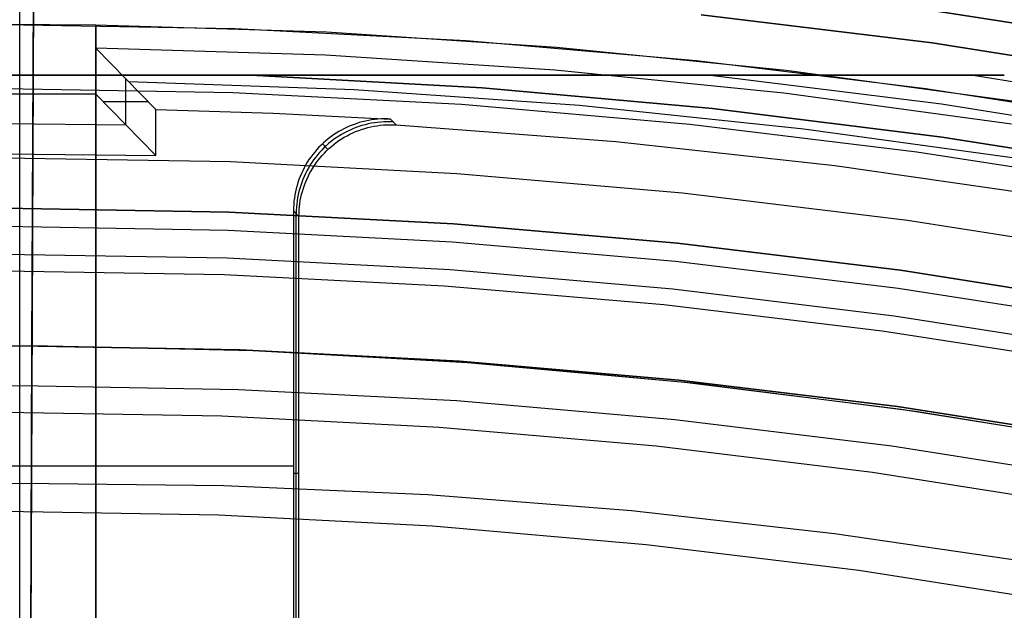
# Model space of a CAD drawing. Header units: millimetres. Extents: x 8929 to 10091, y -2708 to -1691.
# Tile 188 of 196: x 9510.15 to 9520.88, y -1991.5 to -1985.07. Entities that reach past the tile are written whole.
import ezdxf

# ---------------------------------------------------------------- set-up
doc = ezdxf.new("R2010")
doc.units = ezdxf.units.MM
for name, color, linetype in [('1', 7, 'Continuous'), ('COLOR EXT', 7, 'Continuous'), ('luz', 7, 'Continuous')]:
    doc.layers.add(name, color=color, linetype=linetype)

msp = doc.modelspace()

# ---------------------------------------------------------------- linework, layer by layer
at = {"layer": '1', "color": 7, "true_color": 0xffffff}
for p, q in [((9510.281, -1988.621, 55.603), (9510.326, -1978.506, 55.603)), ((9510.147, -2008.621, 69.704), (9510.147, -1980.035, 69.704)), ((9510.147, -1998.07, 206.672), (9510.147, -1980.035, 69.704)), ((9510.147, -2000.313, 208.385), (9510.147, -1982.315, 71.704)), ((9510.147, -2133.926, 71.704), (9510.147, -1982.315, 71.704)), ((9510.262, -1992.971, 76.403), (9510.308, -1982.566, 65.998)), ((9510.305, -1983.121, 34.804), (9510.196, -2008.126, 34.804)), ((9510.147, -1988.621, 46.153), (9507.748, -1988.662, 46.153)), ((9507.748, -1988.662, 53.153), (9510.147, -1988.621, 53.153)), ((9510.147, -1988.621, 49.653), (9507.748, -1988.662, 49.653)), ((9510.147, -1988.622, 46.102), (9510.147, -1988.621, 46.153)), ((9512.546, -1988.662, 46.153), (9510.147, -1988.621, 46.153)), ((9510.147, -1988.621, 53.153), (9510.147, -1988.621, 46.153)), ((9510.147, -1988.621, 53.153), (9512.546, -1988.662, 53.153)), ((9510.147, -2008.621, 53.153), (9510.147, -1988.621, 53.153)), ((9512.546, -1988.662, 49.653), (9510.147, -1988.621, 49.653)), ((9510.147, -1988.624, 46.051), (9510.147, -1988.622, 46.102)), ((9510.147, -1988.629, 46), (9510.147, -1988.624, 46.051)), ((9510.147, -1988.635, 45.949), (9510.147, -1988.629, 46)), ((9510.147, -1988.643, 45.898), (9510.147, -1988.635, 45.949)), ((9510.147, -1988.652, 45.848), (9510.147, -1988.643, 45.898)), ((9510.147, -1988.663, 45.798), (9510.147, -1988.652, 45.848)), ((9510.147, -1988.676, 45.749), (9510.147, -1988.663, 45.798)), ((9510.147, -1988.691, 45.699), (9510.147, -1988.676, 45.749)), ((9510.147, -1988.707, 45.651), (9510.147, -1988.691, 45.699)), ((9510.196, -2008.126, 42.804), (9510.281, -1988.621, 42.804)), ((9510.281, -1988.621, 60.904), (9510.237, -1998.621, 70.904)), ((9510.281, -1988.621, 42.804), (9510.281, -1988.621, 60.904)), ((9512.657, -1988.672, 60.904), (9510.281, -1988.621, 60.904)), ((9512.696, -1988.674, 42.804), (9510.281, -1988.621, 42.804)), ((9512.696, -1988.674, 51.854), (9510.281, -1988.621, 51.854)), ((9514.942, -1988.786, 46.153), (9512.546, -1988.662, 46.153)), ((9512.546, -1988.662, 53.153), (9514.942, -1988.786, 53.153)), ((9514.942, -1988.786, 49.653), (9512.546, -1988.662, 49.653)), ((9515.03, -1988.805, 60.904), (9512.657, -1988.672, 60.904)), ((9515.108, -1988.81, 42.804), (9512.696, -1988.674, 42.804)), ((9515.108, -1988.81, 51.854), (9512.696, -1988.674, 51.854)), ((9510.147, -1988.725, 45.603), (9510.147, -1988.707, 45.651)), ((9510.147, -1988.745, 45.556), (9510.147, -1988.725, 45.603)), ((9510.147, -1988.766, 45.509), (9510.147, -1988.745, 45.556)), ((9510.147, -1988.789, 45.463), (9510.147, -1988.766, 45.509)), ((9510.147, -1988.813, 45.418), (9510.147, -1988.789, 45.463)), ((9517.332, -1988.993, 46.153), (9514.942, -1988.786, 46.153)), ((9514.942, -1988.786, 53.153), (9517.332, -1988.993, 53.153)), ((9517.332, -1988.993, 49.653), (9514.942, -1988.786, 49.653)), ((9510.147, -1988.839, 45.374), (9510.147, -1988.813, 45.418)), ((9510.147, -1988.866, 45.331), (9510.147, -1988.839, 45.374)), ((9510.147, -1988.895, 45.288), (9510.147, -1988.866, 45.331)), ((9510.147, -1988.926, 45.247), (9510.147, -1988.895, 45.288)), ((9517.398, -1989.018, 60.904), (9515.03, -1988.805, 60.904)), ((9517.513, -1989.031, 42.804), (9515.108, -1988.81, 42.804)), ((9517.513, -1989.031, 51.854), (9515.108, -1988.81, 51.854)), ((9510.147, -1988.957, 45.207), (9510.147, -1988.926, 45.247)), ((9510.147, -1988.99, 45.167), (9510.147, -1988.957, 45.207)), ((9510.147, -1989.024, 45.129), (9510.147, -1988.99, 45.167)), ((9519.714, -1989.282, 46.153), (9517.332, -1988.993, 46.153)), ((9517.332, -1988.993, 53.153), (9519.714, -1989.282, 53.153)), ((9519.714, -1989.282, 49.653), (9517.332, -1988.993, 49.653)), ((9507.763, -1989.094, 138.188), (9510.147, -1989.053, 138.188)), ((9510.147, -1989.06, 45.093), (9510.147, -1989.024, 45.129)), ((9510.147, -1989.053, 138.188), (9512.531, -1989.094, 138.188)), ((9510.147, -1989.097, 45.057), (9510.147, -1989.06, 45.093)), ((9510.147, -1989.135, 45.023), (9510.147, -1989.097, 45.057)), ((9512.531, -1989.094, 138.188), (9514.912, -1989.217, 138.188)), ((9519.756, -1989.312, 60.904), (9517.398, -1989.018, 60.904)), ((9519.91, -1989.334, 42.804), (9517.513, -1989.031, 42.804)), ((9519.91, -1989.334, 51.854), (9517.513, -1989.031, 51.854)), ((9510.147, -1989.174, 44.99), (9510.147, -1989.135, 45.023)), ((9510.147, -1989.214, 44.958), (9510.147, -1989.174, 44.99)), ((9510.147, -1989.256, 44.928), (9510.147, -1989.214, 44.958)), ((9514.912, -1989.217, 138.188), (9517.287, -1989.423, 138.188)), ((9510.147, -1989.298, 44.899), (9510.147, -1989.256, 44.928)), ((9510.147, -1989.341, 44.872), (9510.147, -1989.298, 44.899)), ((9522.084, -1989.654, 46.153), (9519.714, -1989.282, 46.153)), ((9519.714, -1989.282, 53.153), (9522.084, -1989.654, 53.153)), ((9522.084, -1989.654, 49.653), (9519.714, -1989.282, 49.653)), ((9522.103, -1989.687, 60.904), (9519.756, -1989.312, 60.904)), ((9522.294, -1989.721, 42.804), (9519.91, -1989.334, 42.804)), ((9522.294, -1989.721, 51.854), (9519.91, -1989.334, 51.854)), ((9510.147, -1989.386, 44.846), (9510.147, -1989.341, 44.872)), ((9510.147, -1989.431, 44.821), (9510.147, -1989.386, 44.846)), ((9510.147, -1989.477, 44.799), (9510.147, -1989.431, 44.821)), ((9517.287, -1989.423, 138.188), (9519.654, -1989.71, 138.188)), ((9510.147, -1989.523, 44.777), (9510.147, -1989.477, 44.799)), ((9510.147, -1989.57, 44.758), (9510.147, -1989.523, 44.777)), ((9510.147, -1989.618, 44.74), (9510.147, -1989.57, 44.758)), ((9510.147, -1989.667, 44.724), (9510.147, -1989.618, 44.74)), ((9510.277, -1989.635, 73.067), (9510.277, -1989.635, 61.917)), ((9510.277, -1989.635, 42.804), (9510.277, -1989.635, 34.804)), ((9510.147, -1989.716, 44.709), (9510.147, -1989.667, 44.724)), ((9510.147, -1989.766, 44.696), (9510.147, -1989.716, 44.709)), ((9510.147, -1989.816, 44.685), (9510.147, -1989.766, 44.696)), ((9519.654, -1989.71, 138.188), (9522.01, -1990.079, 138.188)), ((9510.147, -1989.866, 44.675), (9510.147, -1989.816, 44.685)), ((9510.147, -1989.916, 44.667), (9510.147, -1989.866, 44.675)), ((9510.147, -1989.967, 44.661), (9510.147, -1989.916, 44.667)), ((9510.147, -1990.018, 44.657), (9510.147, -1989.967, 44.661)), ((9510.147, -1990.07, 44.654), (9510.147, -1990.018, 44.657)), ((9510.147, -1990.121, 44.653), (9510.147, -1990.07, 44.654)), ((9510.147, -1990.121, 44.653), (9507.921, -1990.145, 44.653)), ((9510.147, -2038.121, 44.653), (9510.147, -1990.121, 44.653)), ((9512.373, -1990.145, 44.653), (9510.147, -1990.121, 44.653)), ((9514.597, -1990.244, 44.653), (9512.373, -1990.145, 44.653)), ((9516.816, -1990.418, 44.653), (9514.597, -1990.244, 44.653)), ((9519.028, -1990.667, 44.653), (9516.816, -1990.418, 44.653)), ((9521.231, -1990.99, 44.653), (9519.028, -1990.667, 44.653))]:
    msp.add_line(p, q, dxfattribs=at)
at = {"layer": 'COLOR EXT', "color": 30, "true_color": 0xff8d00}
for p, q in [((9520.142, -1984.974, -28.696), (9522.66, -1985.368, -28.696)), ((9522.66, -1985.368, -30.696), (9520.142, -1984.974, -30.696)), ((9520.142, -1984.974, -29.696), (9522.66, -1985.368, -29.696)), ((9509.976, -1985.121, 34.804), (9512.496, -1985.164, 34.804)), ((9510.976, -1985.128, 25.604), (9509.976, -1985.121, 25.604)), ((9509.976, -1985.121, 28.204), (9512.496, -1985.164, 28.204)), ((9510.976, -1985.128, 21.604), (9510.976, -1985.128, 25.604)), ((9513.49, -1985.205, 21.604), (9510.976, -1985.128, 21.604)), ((9510.976, -1985.128, 21.604), (9510.976, -2023.126, 21.604)), ((9510.976, -2023.126, 25.604), (9510.976, -1985.128, 25.604)), ((9510.976, -2023.126, 23.604), (9510.976, -1985.128, 23.604)), ((9512.496, -1985.164, 34.804), (9515.012, -1985.295, 34.804)), ((9512.496, -1985.164, 28.204), (9515.012, -1985.295, 28.204)), ((9516, -1985.37, 21.604), (9513.49, -1985.205, 21.604)), ((9515.012, -1985.295, 34.804), (9517.523, -1985.512, 34.804)), ((9515.012, -1985.295, 28.204), (9517.523, -1985.512, 28.204)), ((9513.481, -1985.455, -28.696), (9510.976, -1985.378, -28.696)), ((9510.976, -1985.378, -28.696), (9510.976, -1985.878, -28.696)), ((9510.976, -1985.378, -28.696), (9511.632, -1986.046, 15.504)), ((9515.982, -1985.619, -28.696), (9513.481, -1985.455, -28.696)), ((9518.502, -1985.62, 21.604), (9516, -1985.37, 21.604)), ((9517.523, -1985.512, 34.804), (9520.025, -1985.816, 34.804)), ((9517.523, -1985.512, 28.204), (9520.025, -1985.816, 28.204)), ((9518.475, -1985.869, -28.696), (9515.982, -1985.619, -28.696)), ((9520.994, -1985.957, 21.604), (9518.502, -1985.62, 21.604)), ((9511.304, -1986.211, -6.596), (9511.304, -1985.711, -6.596)), ((9511.334, -1985.741, -4.596), (9513.793, -1985.829, -4.596)), ((9510.976, -1985.878, -28.696), (9508.976, -1985.878, -28.696)), ((9511.632, -1986.546, 15.504), (9510.976, -1985.878, -28.696)), ((9513.793, -1985.829, -4.596), (9516.248, -1986, -4.596)), ((9520.959, -1986.205, -28.696), (9518.475, -1985.869, -28.696)), ((9520.025, -1985.816, 34.804), (9522.514, -1986.206, 34.804)), ((9520.025, -1985.816, 28.204), (9522.514, -1986.206, 28.204)), ((9511.55, -1985.962, 9.974), (9511.059, -1985.962, -23.117)), ((9516.248, -1986, -4.596), (9518.695, -1986.255, -4.596)), ((9511.632, -1986.046, 15.504), (9512.911, -1986.086, 15.504)), ((9511.632, -1986.546, 15.504), (9511.632, -1986.046, 15.504)), ((9512.911, -1986.086, 15.504), (9514.19, -1986.15, 15.504)), ((9509.976, -1986.199, -6.596), (9511.304, -1986.211, -6.596)), ((9513.75, -1986.224, 15.504), (9513.718, -1986.238, 15.504)), ((9513.782, -1986.211, 15.504), (9513.75, -1986.224, 15.504)), ((9513.814, -1986.2, 15.504), (9513.782, -1986.211, 15.504)), ((9513.847, -1986.189, 15.504), (9513.814, -1986.2, 15.504)), ((9513.877, -1986.221, 17.505), (9513.844, -1986.231, 17.505)), ((9513.881, -1986.18, 15.504), (9513.847, -1986.189, 15.504)), ((9513.911, -1986.211, 17.504), (9513.877, -1986.221, 17.505)), ((9513.915, -1986.172, 15.504), (9513.881, -1986.18, 15.504)), ((9513.945, -1986.203, 17.504), (9513.911, -1986.211, 17.504)), ((9513.949, -1986.165, 15.504), (9513.915, -1986.172, 15.504)), ((9513.979, -1986.196, 17.503), (9513.945, -1986.203, 17.504)), ((9513.983, -1986.159, 15.504), (9513.949, -1986.165, 15.504)), ((9514.013, -1986.191, 17.503), (9513.979, -1986.196, 17.503)), ((9514.017, -1986.155, 15.504), (9513.983, -1986.159, 15.504)), ((9514.009, -1986.228, 19.504), (9514.043, -1986.222, 19.504)), ((9514.047, -1986.186, 17.503), (9514.013, -1986.191, 17.503)), ((9514.052, -1986.151, 15.504), (9514.017, -1986.155, 15.504)), ((9514.043, -1986.222, 19.504), (9514.077, -1986.218, 19.504)), ((9514.082, -1986.183, 17.502), (9514.047, -1986.186, 17.503)), ((9514.086, -1986.149, 15.504), (9514.052, -1986.151, 15.504)), ((9514.077, -1986.218, 19.504), (9514.112, -1986.214, 19.504)), ((9514.116, -1986.181, 17.502), (9514.082, -1986.183, 17.502)), ((9514.121, -1986.148, 15.504), (9514.086, -1986.149, 15.504)), ((9514.112, -1986.214, 19.504), (9514.146, -1986.212, 19.504)), ((9514.151, -1986.18, 17.501), (9514.116, -1986.181, 17.502)), ((9514.155, -1986.148, 15.504), (9514.121, -1986.148, 15.504)), ((9514.146, -1986.212, 19.504), (9514.181, -1986.211, 19.504)), ((9514.186, -1986.18, 17.501), (9514.151, -1986.18, 17.501)), ((9514.19, -1986.15, 15.504), (9514.155, -1986.148, 15.504)), ((9514.181, -1986.211, 19.504), (9514.216, -1986.211, 19.504)), ((9514.22, -1986.181, 17.5), (9514.186, -1986.18, 17.501)), ((9514.19, -1986.15, 15.504), (9514.25, -1986.213, 19.504)), ((9514.216, -1986.211, 19.504), (9514.25, -1986.213, 19.504)), ((9514.25, -1986.213, 19.504), (9516.644, -1986.395, 19.504)), ((9513.567, -1986.323, 15.504), (9513.539, -1986.343, 15.504)), ((9513.596, -1986.304, 15.504), (9513.567, -1986.323, 15.504)), ((9513.625, -1986.286, 15.504), (9513.596, -1986.304, 15.504)), ((9513.656, -1986.269, 15.504), (9513.625, -1986.286, 15.504)), ((9513.655, -1986.317, 17.506), (9513.626, -1986.335, 17.506)), ((9513.686, -1986.3, 17.506), (9513.655, -1986.317, 17.506)), ((9513.686, -1986.253, 15.504), (9513.656, -1986.269, 15.504)), ((9513.685, -1986.348, 19.504), (9513.716, -1986.331, 19.504)), ((9513.718, -1986.238, 15.504), (9513.686, -1986.253, 15.504)), ((9513.716, -1986.284, 17.506), (9513.686, -1986.3, 17.506)), ((9513.748, -1986.269, 17.506), (9513.716, -1986.284, 17.506)), ((9513.716, -1986.331, 19.504), (9513.746, -1986.315, 19.504)), ((9513.746, -1986.315, 19.504), (9513.778, -1986.3, 19.504)), ((9513.779, -1986.255, 17.505), (9513.748, -1986.269, 17.506)), ((9513.778, -1986.3, 19.504), (9513.809, -1986.287, 19.504)), ((9513.812, -1986.243, 17.505), (9513.779, -1986.255, 17.505)), ((9513.809, -1986.287, 19.504), (9513.842, -1986.274, 19.504)), ((9513.844, -1986.231, 17.505), (9513.812, -1986.243, 17.505)), ((9513.842, -1986.274, 19.504), (9513.874, -1986.262, 19.504)), ((9513.874, -1986.262, 19.504), (9513.908, -1986.252, 19.504)), ((9513.908, -1986.252, 19.504), (9513.941, -1986.243, 19.504)), ((9513.941, -1986.243, 19.504), (9513.975, -1986.235, 19.504)), ((9513.975, -1986.235, 19.504), (9514.009, -1986.228, 19.504)), ((9518.695, -1986.255, -4.596), (9521.133, -1986.593, -4.596)), ((9513.433, -1986.433, 15.504), (9513.409, -1986.457, 15.504)), ((9513.458, -1986.409, 15.504), (9513.433, -1986.433, 15.504)), ((9513.505, -1986.483, 19.504), (9513.446, -1986.421, 15.504)), ((9513.484, -1986.386, 15.504), (9513.458, -1986.409, 15.504)), ((9513.488, -1986.44, 17.507), (9513.463, -1986.464, 17.507)), ((9513.511, -1986.364, 15.504), (9513.484, -1986.386, 15.504)), ((9513.514, -1986.417, 17.507), (9513.488, -1986.44, 17.507)), ((9513.539, -1986.343, 15.504), (9513.511, -1986.364, 15.504)), ((9513.541, -1986.395, 17.507), (9513.514, -1986.417, 17.507)), ((9513.569, -1986.374, 17.507), (9513.541, -1986.395, 17.507)), ((9513.544, -1986.449, 19.504), (9513.571, -1986.427, 19.504)), ((9513.597, -1986.354, 17.507), (9513.569, -1986.374, 17.507)), ((9513.571, -1986.427, 19.504), (9513.598, -1986.406, 19.504)), ((9513.626, -1986.335, 17.506), (9513.597, -1986.354, 17.507)), ((9513.598, -1986.406, 19.504), (9513.627, -1986.385, 19.504)), ((9513.627, -1986.385, 19.504), (9513.656, -1986.366, 19.504)), ((9513.656, -1986.366, 19.504), (9513.685, -1986.348, 19.504)), ((9516.644, -1986.395, 19.504), (9519.031, -1986.657, 19.504)), ((9509.976, -1986.527, 15.504), (9511.632, -1986.546, 15.504)), ((9513.341, -1986.536, 15.504), (9513.32, -1986.564, 15.504)), ((9513.363, -1986.509, 15.504), (9513.341, -1986.536, 15.504)), ((9513.385, -1986.483, 15.504), (9513.363, -1986.509, 15.504)), ((9513.392, -1986.54, 17.507), (9513.371, -1986.567, 17.507)), ((9513.409, -1986.457, 15.504), (9513.385, -1986.483, 15.504)), ((9513.415, -1986.514, 17.507), (9513.392, -1986.54, 17.507)), ((9513.439, -1986.489, 17.507), (9513.415, -1986.514, 17.507)), ((9513.422, -1986.572, 19.504), (9513.445, -1986.545, 19.504)), ((9513.463, -1986.464, 17.507), (9513.439, -1986.489, 17.507)), ((9513.445, -1986.545, 19.504), (9513.468, -1986.52, 19.504)), ((9513.468, -1986.52, 19.504), (9513.493, -1986.495, 19.504)), ((9513.493, -1986.495, 19.504), (9513.518, -1986.471, 19.504)), ((9513.518, -1986.471, 19.504), (9513.544, -1986.449, 19.504)), ((9513.264, -1986.651, 15.504), (9513.247, -1986.682, 15.504)), ((9513.282, -1986.621, 15.504), (9513.264, -1986.651, 15.504)), ((9513.3, -1986.592, 15.504), (9513.282, -1986.621, 15.504)), ((9513.311, -1986.653, 17.506), (9513.294, -1986.683, 17.506)), ((9513.32, -1986.564, 15.504), (9513.3, -1986.592, 15.504)), ((9513.33, -1986.624, 17.506), (9513.311, -1986.653, 17.506)), ((9513.35, -1986.595, 17.506), (9513.33, -1986.624, 17.506)), ((9513.341, -1986.684, 19.504), (9513.36, -1986.655, 19.504)), ((9513.371, -1986.567, 17.507), (9513.35, -1986.595, 17.506)), ((9513.36, -1986.655, 19.504), (9513.38, -1986.626, 19.504)), ((9513.38, -1986.626, 19.504), (9513.4, -1986.599, 19.504)), ((9513.4, -1986.599, 19.504), (9513.422, -1986.572, 19.504)), ((9513.217, -1986.744, 15.504), (9513.204, -1986.776, 15.504)), ((9513.232, -1986.712, 15.504), (9513.217, -1986.744, 15.504)), ((9513.247, -1986.682, 15.504), (9513.232, -1986.712, 15.504)), ((9513.261, -1986.744, 17.505), (9513.247, -1986.775, 17.505)), ((9513.277, -1986.713, 17.506), (9513.261, -1986.744, 17.505)), ((9513.294, -1986.683, 17.506), (9513.277, -1986.713, 17.506)), ((9513.291, -1986.775, 19.504), (9513.307, -1986.744, 19.504)), ((9513.307, -1986.744, 19.504), (9513.323, -1986.714, 19.504)), ((9513.323, -1986.714, 19.504), (9513.341, -1986.684, 19.504)), ((9519.031, -1986.657, 19.504), (9521.408, -1986.999, 19.504)), ((9513.18, -1986.841, 15.504), (9513.17, -1986.874, 15.504)), ((9513.191, -1986.808, 15.504), (9513.18, -1986.841, 15.504)), ((9513.204, -1986.776, 15.504), (9513.191, -1986.808, 15.504)), ((9513.221, -1986.84, 17.505), (9513.21, -1986.872, 17.504)), ((9513.233, -1986.807, 17.505), (9513.221, -1986.84, 17.505)), ((9513.247, -1986.775, 17.505), (9513.233, -1986.807, 17.505)), ((9513.251, -1986.871, 19.504), (9513.263, -1986.839, 19.504)), ((9513.263, -1986.839, 19.504), (9513.276, -1986.807, 19.504)), ((9513.276, -1986.807, 19.504), (9513.291, -1986.775, 19.504)), ((9513.147, -1986.976, 15.504), (9513.141, -1987.01, 15.504)), ((9513.153, -1986.941, 15.504), (9513.147, -1986.976, 15.504)), ((9513.161, -1986.908, 15.504), (9513.153, -1986.941, 15.504)), ((9513.17, -1986.874, 15.504), (9513.161, -1986.908, 15.504)), ((9513.183, -1986.973, 17.503), (9513.176, -1987.007, 17.503)), ((9513.191, -1986.939, 17.503), (9513.183, -1986.973, 17.503)), ((9513.2, -1986.906, 17.504), (9513.191, -1986.939, 17.503)), ((9513.21, -1986.872, 17.504), (9513.2, -1986.906, 17.504)), ((9513.213, -1987.004, 19.504), (9513.22, -1986.971, 19.504)), ((9513.22, -1986.971, 19.504), (9513.229, -1986.937, 19.504)), ((9513.229, -1986.937, 19.504), (9513.239, -1986.904, 19.504)), ((9513.239, -1986.904, 19.504), (9513.251, -1986.871, 19.504)), ((9513.134, -1987.079, 15.504), (9513.132, -1987.113, 15.504)), ((9513.137, -1987.044, 15.504), (9513.134, -1987.079, 15.504)), ((9513.141, -1987.01, 15.504), (9513.137, -1987.044, 15.504)), ((9513.167, -1987.076, 17.502), (9513.164, -1987.11, 17.501)), ((9513.171, -1987.041, 17.502), (9513.167, -1987.076, 17.502)), ((9513.176, -1987.007, 17.503), (9513.171, -1987.041, 17.502)), ((9513.197, -1987.107, 19.504), (9513.201, -1987.073, 19.504)), ((9513.201, -1987.073, 19.504), (9513.206, -1987.038, 19.504)), ((9513.206, -1987.038, 19.504), (9513.213, -1987.004, 19.504)), ((9513.132, -1987.113, 15.504), (9513.132, -1987.148, 15.504)), ((9513.132, -1987.148, 15.504), (9513.132, -1992.812, 15.504)), ((9513.132, -1987.148, 15.504), (9513.191, -1987.211, 19.504)), ((9513.162, -1987.145, 17.501), (9513.161, -1987.179, 17.5)), ((9513.161, -1992.843, 17.504), (9513.161, -1987.179, 17.504)), ((9513.164, -1987.11, 17.501), (9513.162, -1987.145, 17.501)), ((9513.191, -1987.211, 19.504), (9513.192, -1987.176, 19.504)), ((9513.192, -1987.176, 19.504), (9513.194, -1987.142, 19.504)), ((9513.194, -1987.142, 19.504), (9513.197, -1987.107, 19.504)), ((9513.191, -1992.874, 19.504), (9513.191, -1987.211, 19.504)), ((9513.132, -1989.931, 15.504), (9506.82, -1989.931, 15.504)), ((9513.191, -1990.011, 19.504), (9513.132, -1990.011, 15.504))]:
    msp.add_line(p, q, dxfattribs=at)
at = {"layer": 'luz', "color": 7, "true_color": 0xffffff}
for p, q in [((9517.575, -1985.015, -30.696), (9520.094, -1985.32, -30.696)), ((9520.094, -1985.32, -28.896), (9517.575, -1985.015, -28.896)), ((9520.094, -1985.32, -29.796), (9517.575, -1985.015, -29.796)), ((9520.094, -1985.32, -30.696), (9522.6, -1985.713, -30.696)), ((9522.6, -1985.713, -28.896), (9520.094, -1985.32, -28.896)), ((9522.6, -1985.713, -29.796), (9520.094, -1985.32, -29.796)), ((9507.284, -1985.671, -28.896), (9512.668, -1985.671, -28.896)), ((9512.668, -1985.671, -23.196), (9507.284, -1985.671, -23.196)), ((9507.284, -1985.671, -26.046), (9512.668, -1985.671, -26.046)), ((9512.668, -1985.671, -24.208), (9512.668, -1985.671, -23.196)), ((9516.607, -1985.671, -24.371), (9512.668, -1985.671, -24.208)), ((9512.668, -1985.671, -25.208), (9516.607, -1985.671, -25.079)), ((9512.668, -1985.671, -26.208), (9512.668, -1985.671, -25.208)), ((9516.607, -1985.671, -26.371), (9512.668, -1985.671, -26.208)), ((9512.668, -1985.671, -27.208), (9516.607, -1985.671, -27.079)), ((9512.668, -1985.671, -28.896), (9512.668, -1985.671, -27.208)), ((9515.187, -1985.808, -26.217), (9512.668, -1985.671, -26.208)), ((9515.187, -1985.808, -24.217), (9512.668, -1985.671, -24.208)), ((9512.668, -1985.671, -27.208), (9515.187, -1985.808, -27.217)), ((9512.668, -1985.671, -25.208), (9515.187, -1985.808, -25.217)), ((9515.187, -1985.808, -23.196), (9512.668, -1985.671, -23.196)), ((9512.668, -1985.671, -28.896), (9515.187, -1985.808, -28.896)), ((9515.187, -1985.808, -23.94), (9512.668, -1985.671, -23.94)), ((9515.187, -1985.808, -25.946), (9512.668, -1985.671, -25.946)), ((9515.187, -1985.808, -28.052), (9512.668, -1985.671, -28.052)), ((9520.539, -1985.671, -24.655), (9516.607, -1985.671, -24.371)), ((9516.607, -1985.671, -25.079), (9520.539, -1985.671, -24.829)), ((9520.539, -1985.671, -26.655), (9516.607, -1985.671, -26.371)), ((9516.607, -1985.671, -27.079), (9520.539, -1985.671, -26.829)), ((9517.676, -1985.671, -26.436), (9520.195, -1985.983, -26.446)), ((9517.676, -1985.671, -24.436), (9520.195, -1985.983, -24.446)), ((9517.676, -1985.671, -27.023), (9520.195, -1985.983, -27.032)), ((9517.676, -1985.671, -25.023), (9520.195, -1985.983, -25.032)), ((9520.539, -1985.671, -24.829), (9520.712, -1985.671, -24.809)), ((9520.785, -1985.671, -24.692), (9520.539, -1985.671, -24.655)), ((9520.539, -1985.671, -26.829), (9520.712, -1985.671, -26.809)), ((9520.785, -1985.671, -26.692), (9520.539, -1985.671, -26.655)), ((9520.539, -1985.671, -26.655), (9523.041, -1986.08, -26.665)), ((9520.539, -1985.671, -24.655), (9523.041, -1986.08, -24.665)), ((9520.539, -1985.671, -26.829), (9523.041, -1986.08, -26.838)), ((9520.539, -1985.671, -24.829), (9523.041, -1986.08, -24.838)), ((9520.712, -1985.671, -24.809), (9520.804, -1985.671, -24.789)), ((9520.712, -1985.671, -26.809), (9520.804, -1985.671, -26.789)), ((9520.786, -1985.671, -24.69), (9520.785, -1985.671, -24.692)), ((9520.786, -1985.671, -26.69), (9520.785, -1985.671, -26.692)), ((9520.788, -1985.671, -24.689), (9520.786, -1985.671, -24.69)), ((9520.788, -1985.671, -26.689), (9520.786, -1985.671, -26.69)), ((9520.789, -1985.671, -24.688), (9520.788, -1985.671, -24.689)), ((9520.789, -1985.671, -26.688), (9520.788, -1985.671, -26.689)), ((9520.791, -1985.671, -24.687), (9520.789, -1985.671, -24.688)), ((9520.791, -1985.671, -26.687), (9520.789, -1985.671, -26.688)), ((9520.793, -1985.671, -24.686), (9520.791, -1985.671, -24.687)), ((9520.793, -1985.671, -26.686), (9520.791, -1985.671, -26.687)), ((9520.794, -1985.671, -24.685), (9520.793, -1985.671, -24.686)), ((9520.794, -1985.671, -26.685), (9520.793, -1985.671, -26.686)), ((9520.796, -1985.671, -24.684), (9520.794, -1985.671, -24.685)), ((9520.796, -1985.671, -26.684), (9520.794, -1985.671, -26.685)), ((9520.798, -1985.671, -24.683), (9520.796, -1985.671, -24.684)), ((9520.798, -1985.671, -26.683), (9520.796, -1985.671, -26.684)), ((9520.8, -1985.671, -24.682), (9520.798, -1985.671, -24.683)), ((9520.8, -1985.671, -26.682), (9520.798, -1985.671, -26.683)), ((9520.802, -1985.671, -24.682), (9520.8, -1985.671, -24.682)), ((9520.802, -1985.671, -26.682), (9520.8, -1985.671, -26.682)), ((9520.804, -1985.671, -24.681), (9520.802, -1985.671, -24.682)), ((9520.804, -1985.671, -26.681), (9520.802, -1985.671, -26.682)), ((9520.804, -1985.671, -24.789), (9520.806, -1985.671, -24.79)), ((9520.805, -1985.671, -24.68), (9520.804, -1985.671, -24.681)), ((9520.804, -1985.671, -26.789), (9520.806, -1985.671, -26.79)), ((9520.805, -1985.671, -26.68), (9520.804, -1985.671, -26.681)), ((9520.807, -1985.671, -24.68), (9520.805, -1985.671, -24.68)), ((9520.807, -1985.671, -26.68), (9520.805, -1985.671, -26.68)), ((9520.806, -1985.671, -24.79), (9520.808, -1985.671, -24.79)), ((9520.806, -1985.671, -26.79), (9520.808, -1985.671, -26.79)), ((9520.809, -1985.671, -24.679), (9520.807, -1985.671, -24.68)), ((9520.809, -1985.671, -26.679), (9520.807, -1985.671, -26.68)), ((9520.808, -1985.671, -24.79), (9520.81, -1985.671, -24.791)), ((9520.808, -1985.671, -26.79), (9520.81, -1985.671, -26.791)), ((9520.811, -1985.671, -24.679), (9520.809, -1985.671, -24.679)), ((9520.811, -1985.671, -26.679), (9520.809, -1985.671, -26.679)), ((9520.81, -1985.671, -24.791), (9520.812, -1985.671, -24.791)), ((9520.81, -1985.671, -26.791), (9520.812, -1985.671, -26.791)), ((9520.813, -1985.671, -24.678), (9520.811, -1985.671, -24.679)), ((9520.813, -1985.671, -26.678), (9520.811, -1985.671, -26.679)), ((9520.812, -1985.671, -24.791), (9520.814, -1985.671, -24.792)), ((9520.812, -1985.671, -26.791), (9520.814, -1985.671, -26.792)), ((9520.815, -1985.671, -24.678), (9520.813, -1985.671, -24.678)), ((9520.815, -1985.671, -26.678), (9520.813, -1985.671, -26.678)), ((9520.814, -1985.671, -24.792), (9520.816, -1985.671, -24.792)), ((9520.814, -1985.671, -26.792), (9520.816, -1985.671, -26.792)), ((9520.817, -1985.671, -24.678), (9520.815, -1985.671, -24.678)), ((9520.817, -1985.671, -26.678), (9520.815, -1985.671, -26.678)), ((9520.816, -1985.671, -24.792), (9520.818, -1985.671, -24.792)), ((9520.816, -1985.671, -26.792), (9520.818, -1985.671, -26.792)), ((9520.819, -1985.671, -24.678), (9520.817, -1985.671, -24.678)), ((9520.819, -1985.671, -26.678), (9520.817, -1985.671, -26.678)), ((9520.818, -1985.671, -24.792), (9520.82, -1985.671, -24.792)), ((9520.818, -1985.671, -26.792), (9520.82, -1985.671, -26.792)), ((9520.821, -1985.671, -24.678), (9520.819, -1985.671, -24.678)), ((9520.821, -1985.671, -26.678), (9520.819, -1985.671, -26.678)), ((9520.82, -1985.671, -24.792), (9520.822, -1985.671, -24.792)), ((9520.82, -1985.671, -26.792), (9520.822, -1985.671, -26.792)), ((9520.823, -1985.671, -24.678), (9520.821, -1985.671, -24.678)), ((9520.823, -1985.671, -26.678), (9520.821, -1985.671, -26.678)), ((9520.822, -1985.671, -24.792), (9520.824, -1985.671, -24.792)), ((9520.822, -1985.671, -26.792), (9520.824, -1985.671, -26.792)), ((9520.825, -1985.671, -24.678), (9520.823, -1985.671, -24.678)), ((9520.825, -1985.671, -26.678), (9520.823, -1985.671, -26.678)), ((9520.824, -1985.671, -24.792), (9520.826, -1985.671, -24.792)), ((9520.824, -1985.671, -26.792), (9520.826, -1985.671, -26.792)), ((9520.827, -1985.671, -24.678), (9520.825, -1985.671, -24.678)), ((9520.827, -1985.671, -26.678), (9520.825, -1985.671, -26.678)), ((9520.826, -1985.671, -24.792), (9520.828, -1985.671, -24.792)), ((9520.826, -1985.671, -26.792), (9520.828, -1985.671, -26.792)), ((9520.829, -1985.671, -24.678), (9520.827, -1985.671, -24.678)), ((9520.829, -1985.671, -26.678), (9520.827, -1985.671, -26.678)), ((9520.828, -1985.671, -24.792), (9520.83, -1985.671, -24.792)), ((9520.828, -1985.671, -26.792), (9520.83, -1985.671, -26.792)), ((9520.831, -1985.671, -24.679), (9520.829, -1985.671, -24.678)), ((9520.831, -1985.671, -26.679), (9520.829, -1985.671, -26.678)), ((9520.83, -1985.671, -24.792), (9520.832, -1985.671, -24.791)), ((9520.83, -1985.671, -26.792), (9520.832, -1985.671, -26.791)), ((9520.833, -1985.671, -24.679), (9520.831, -1985.671, -24.679)), ((9520.833, -1985.671, -26.679), (9520.831, -1985.671, -26.679)), ((9520.832, -1985.671, -24.791), (9520.834, -1985.671, -24.791)), ((9520.832, -1985.671, -26.791), (9520.834, -1985.671, -26.791)), ((9520.835, -1985.671, -24.679), (9520.833, -1985.671, -24.679)), ((9520.835, -1985.671, -26.679), (9520.833, -1985.671, -26.679)), ((9520.834, -1985.671, -24.791), (9520.835, -1985.671, -24.791)), ((9520.834, -1985.671, -26.791), (9520.835, -1985.671, -26.791)), ((9520.835, -1985.671, -24.791), (9520.837, -1985.671, -24.79)), ((9520.837, -1985.671, -24.68), (9520.835, -1985.671, -24.679)), ((9520.835, -1985.671, -26.791), (9520.837, -1985.671, -26.79)), ((9520.837, -1985.671, -26.68), (9520.835, -1985.671, -26.679)), ((9520.837, -1985.671, -24.79), (9520.839, -1985.671, -24.79)), ((9520.839, -1985.671, -24.68), (9520.837, -1985.671, -24.68)), ((9520.837, -1985.671, -26.79), (9520.839, -1985.671, -26.79)), ((9520.839, -1985.671, -26.68), (9520.837, -1985.671, -26.68)), ((9520.839, -1985.671, -24.79), (9520.841, -1985.671, -24.789)), ((9520.841, -1985.671, -24.681), (9520.839, -1985.671, -24.68)), ((9520.839, -1985.671, -26.79), (9520.841, -1985.671, -26.789)), ((9520.841, -1985.671, -26.681), (9520.839, -1985.671, -26.68)), ((9520.841, -1985.671, -24.789), (9520.843, -1985.671, -24.788)), ((9520.843, -1985.671, -24.682), (9520.841, -1985.671, -24.681)), ((9520.841, -1985.671, -26.789), (9520.843, -1985.671, -26.788)), ((9520.843, -1985.671, -26.682), (9520.841, -1985.671, -26.681)), ((9520.843, -1985.671, -24.788), (9520.845, -1985.671, -24.787)), ((9520.844, -1985.671, -24.682), (9520.843, -1985.671, -24.682)), ((9520.843, -1985.671, -26.788), (9520.845, -1985.671, -26.787)), ((9520.844, -1985.671, -26.682), (9520.843, -1985.671, -26.682)), ((9520.846, -1985.671, -24.683), (9520.844, -1985.671, -24.682)), ((9520.846, -1985.671, -26.683), (9520.844, -1985.671, -26.682)), ((9520.845, -1985.671, -24.787), (9520.847, -1985.671, -24.787)), ((9520.845, -1985.671, -26.787), (9520.847, -1985.671, -26.787)), ((9520.848, -1985.671, -24.684), (9520.846, -1985.671, -24.683)), ((9520.848, -1985.671, -26.684), (9520.846, -1985.671, -26.683)), ((9520.847, -1985.671, -24.787), (9520.848, -1985.671, -24.786)), ((9520.847, -1985.671, -26.787), (9520.848, -1985.671, -26.786)), ((9520.848, -1985.671, -24.786), (9520.85, -1985.671, -24.785)), ((9520.85, -1985.671, -24.685), (9520.848, -1985.671, -24.684)), ((9520.848, -1985.671, -26.786), (9520.85, -1985.671, -26.785)), ((9520.85, -1985.671, -26.685), (9520.848, -1985.671, -26.684)), ((9520.85, -1985.671, -24.785), (9520.852, -1985.671, -24.784)), ((9520.851, -1985.671, -24.686), (9520.85, -1985.671, -24.685)), ((9520.85, -1985.671, -26.785), (9520.852, -1985.671, -26.784)), ((9520.851, -1985.671, -26.686), (9520.85, -1985.671, -26.685)), ((9520.853, -1985.671, -24.687), (9520.851, -1985.671, -24.686)), ((9520.853, -1985.671, -26.687), (9520.851, -1985.671, -26.686)), ((9520.852, -1985.671, -24.784), (9520.854, -1985.671, -24.783)), ((9520.852, -1985.671, -26.784), (9520.854, -1985.671, -26.783)), ((9520.855, -1985.671, -24.688), (9520.853, -1985.671, -24.687)), ((9520.855, -1985.671, -26.688), (9520.853, -1985.671, -26.687)), ((9520.854, -1985.671, -24.783), (9520.855, -1985.671, -24.782)), ((9520.854, -1985.671, -26.783), (9520.855, -1985.671, -26.782)), ((9520.855, -1985.671, -24.782), (9520.857, -1985.671, -24.78)), ((9520.856, -1985.671, -24.689), (9520.855, -1985.671, -24.688)), ((9520.855, -1985.671, -26.782), (9520.857, -1985.671, -26.78)), ((9520.856, -1985.671, -26.689), (9520.855, -1985.671, -26.688)), ((9520.858, -1985.671, -24.691), (9520.856, -1985.671, -24.689)), ((9520.858, -1985.671, -26.691), (9520.856, -1985.671, -26.689)), ((9520.857, -1985.671, -24.78), (9520.858, -1985.671, -24.779)), ((9520.857, -1985.671, -26.78), (9520.858, -1985.671, -26.779)), ((9520.858, -1985.671, -24.779), (9520.86, -1985.671, -24.778)), ((9520.859, -1985.671, -24.692), (9520.858, -1985.671, -24.691)), ((9520.858, -1985.671, -26.779), (9520.86, -1985.671, -26.778)), ((9520.859, -1985.671, -26.692), (9520.858, -1985.671, -26.691)), ((9520.861, -1985.671, -24.693), (9520.859, -1985.671, -24.692)), ((9520.861, -1985.671, -26.693), (9520.859, -1985.671, -26.692)), ((9520.86, -1985.671, -24.778), (9520.861, -1985.671, -24.777)), ((9520.86, -1985.671, -26.778), (9520.861, -1985.671, -26.777)), ((9520.861, -1985.671, -24.777), (9520.863, -1985.671, -24.775)), ((9520.862, -1985.671, -24.695), (9520.861, -1985.671, -24.693)), ((9520.861, -1985.671, -26.777), (9520.863, -1985.671, -26.775)), ((9520.862, -1985.671, -26.695), (9520.861, -1985.671, -26.693)), ((9520.864, -1985.671, -24.696), (9520.862, -1985.671, -24.695)), ((9520.864, -1985.671, -26.696), (9520.862, -1985.671, -26.695)), ((9520.863, -1985.671, -24.775), (9520.864, -1985.671, -24.774)), ((9520.863, -1985.671, -26.775), (9520.864, -1985.671, -26.774)), ((9520.864, -1985.671, -24.774), (9520.865, -1985.671, -24.772)), ((9520.865, -1985.671, -24.697), (9520.864, -1985.671, -24.696)), ((9520.864, -1985.671, -26.774), (9520.865, -1985.671, -26.772)), ((9520.865, -1985.671, -26.697), (9520.864, -1985.671, -26.696)), ((9520.865, -1985.671, -24.772), (9520.867, -1985.671, -24.771)), ((9520.866, -1985.671, -24.699), (9520.865, -1985.671, -24.697)), ((9520.865, -1985.671, -26.772), (9520.867, -1985.671, -26.771)), ((9520.866, -1985.671, -26.699), (9520.865, -1985.671, -26.697)), ((9520.868, -1985.671, -24.7), (9520.866, -1985.671, -24.699)), ((9520.868, -1985.671, -26.7), (9520.866, -1985.671, -26.699)), ((9520.867, -1985.671, -24.771), (9520.868, -1985.671, -24.769)), ((9520.867, -1985.671, -26.771), (9520.868, -1985.671, -26.769)), ((9520.868, -1985.671, -24.769), (9520.869, -1985.671, -24.767)), ((9520.869, -1985.671, -24.702), (9520.868, -1985.671, -24.7)), ((9520.868, -1985.671, -26.769), (9520.869, -1985.671, -26.767)), ((9520.869, -1985.671, -26.702), (9520.868, -1985.671, -26.7)), ((9520.869, -1985.671, -24.767), (9520.87, -1985.671, -24.766)), ((9520.87, -1985.671, -24.704), (9520.869, -1985.671, -24.702)), ((9520.869, -1985.671, -26.767), (9520.87, -1985.671, -26.766)), ((9520.87, -1985.671, -26.704), (9520.869, -1985.671, -26.702)), ((9520.87, -1985.671, -24.766), (9520.871, -1985.671, -24.764)), ((9520.871, -1985.671, -24.705), (9520.87, -1985.671, -24.704)), ((9520.87, -1985.671, -26.766), (9520.871, -1985.671, -26.764)), ((9520.871, -1985.671, -26.705), (9520.87, -1985.671, -26.704)), ((9520.871, -1985.671, -24.764), (9520.872, -1985.671, -24.762)), ((9520.872, -1985.671, -24.707), (9520.871, -1985.671, -24.705)), ((9520.871, -1985.671, -26.764), (9520.872, -1985.671, -26.762)), ((9520.872, -1985.671, -26.707), (9520.871, -1985.671, -26.705)), ((9520.872, -1985.671, -24.762), (9520.873, -1985.671, -24.761)), ((9520.873, -1985.671, -24.709), (9520.872, -1985.671, -24.707)), ((9520.872, -1985.671, -26.762), (9520.873, -1985.671, -26.761)), ((9520.873, -1985.671, -26.709), (9520.872, -1985.671, -26.707)), ((9520.873, -1985.671, -24.761), (9520.874, -1985.671, -24.759)), ((9520.874, -1985.671, -24.711), (9520.873, -1985.671, -24.709)), ((9520.873, -1985.671, -26.761), (9520.874, -1985.671, -26.759)), ((9520.874, -1985.671, -26.711), (9520.873, -1985.671, -26.709)), ((9520.874, -1985.671, -24.759), (9520.875, -1985.671, -24.757)), ((9520.875, -1985.671, -24.712), (9520.874, -1985.671, -24.711)), ((9520.874, -1985.671, -26.759), (9520.875, -1985.671, -26.757)), ((9520.875, -1985.671, -26.712), (9520.874, -1985.671, -26.711)), ((9520.875, -1985.671, -24.757), (9520.876, -1985.671, -24.755)), ((9520.876, -1985.671, -24.716), (9520.875, -1985.671, -24.714)), ((9520.875, -1985.671, -24.714), (9520.875, -1985.671, -24.712)), ((9520.875, -1985.671, -26.757), (9520.876, -1985.671, -26.755)), ((9520.876, -1985.671, -26.716), (9520.875, -1985.671, -26.714)), ((9520.875, -1985.671, -26.714), (9520.875, -1985.671, -26.712)), ((9520.876, -1985.671, -24.755), (9520.876, -1985.671, -24.753)), ((9520.876, -1985.671, -24.753), (9520.877, -1985.671, -24.751)), ((9520.877, -1985.671, -24.718), (9520.876, -1985.671, -24.716)), ((9520.876, -1985.671, -26.755), (9520.876, -1985.671, -26.753)), ((9520.876, -1985.671, -26.753), (9520.877, -1985.671, -26.751)), ((9520.877, -1985.671, -26.718), (9520.876, -1985.671, -26.716)), ((9520.877, -1985.671, -24.751), (9520.877, -1985.671, -24.749)), ((9520.877, -1985.671, -24.749), (9520.878, -1985.671, -24.748)), ((9520.878, -1985.671, -24.722), (9520.877, -1985.671, -24.72)), ((9520.877, -1985.671, -24.72), (9520.877, -1985.671, -24.718)), ((9520.877, -1985.671, -26.751), (9520.877, -1985.671, -26.749)), ((9520.877, -1985.671, -26.749), (9520.878, -1985.671, -26.748)), ((9520.878, -1985.671, -26.722), (9520.877, -1985.671, -26.72)), ((9520.877, -1985.671, -26.72), (9520.877, -1985.671, -26.718)), ((9520.878, -1985.671, -24.748), (9520.878, -1985.671, -24.746)), ((9520.878, -1985.671, -24.746), (9520.879, -1985.671, -24.744)), ((9520.879, -1985.671, -24.728), (9520.878, -1985.671, -24.726)), ((9520.878, -1985.671, -24.726), (9520.878, -1985.671, -24.724)), ((9520.878, -1985.671, -24.724), (9520.878, -1985.671, -24.722)), ((9520.878, -1985.671, -26.748), (9520.878, -1985.671, -26.746)), ((9520.878, -1985.671, -26.746), (9520.879, -1985.671, -26.744)), ((9520.879, -1985.671, -26.728), (9520.878, -1985.671, -26.726)), ((9520.878, -1985.671, -26.726), (9520.878, -1985.671, -26.724)), ((9520.878, -1985.671, -26.724), (9520.878, -1985.671, -26.722)), ((9520.879, -1985.671, -24.744), (9520.879, -1985.671, -24.742)), ((9520.879, -1985.671, -24.742), (9520.879, -1985.671, -24.74)), ((9520.879, -1985.671, -24.74), (9520.879, -1985.671, -24.738)), ((9520.879, -1985.671, -24.738), (9520.879, -1985.671, -24.736)), ((9520.879, -1985.671, -24.736), (9520.879, -1985.671, -24.734)), ((9520.879, -1985.671, -24.734), (9520.879, -1985.671, -24.732)), ((9520.879, -1985.671, -24.732), (9520.879, -1985.671, -24.73)), ((9520.879, -1985.671, -24.73), (9520.879, -1985.671, -24.728)), ((9520.879, -1985.671, -26.744), (9520.879, -1985.671, -26.742)), ((9520.879, -1985.671, -26.742), (9520.879, -1985.671, -26.74)), ((9520.879, -1985.671, -26.74), (9520.879, -1985.671, -26.738)), ((9520.879, -1985.671, -26.738), (9520.879, -1985.671, -26.736)), ((9520.879, -1985.671, -26.736), (9520.879, -1985.671, -26.734)), ((9520.879, -1985.671, -26.734), (9520.879, -1985.671, -26.732)), ((9520.879, -1985.671, -26.732), (9520.879, -1985.671, -26.73)), ((9520.879, -1985.671, -26.73), (9520.879, -1985.671, -26.728)), ((9512.472, -1985.864, -30.696), (9509.976, -1985.821, -30.696)), ((9514.964, -1985.993, -30.696), (9512.472, -1985.864, -30.696)), ((9517.7, -1986.033, -26.226), (9515.187, -1985.808, -26.217)), ((9517.7, -1986.033, -24.226), (9515.187, -1985.808, -24.217)), ((9515.187, -1985.808, -27.217), (9517.7, -1986.033, -27.226)), ((9515.187, -1985.808, -25.217), (9517.7, -1986.033, -25.226)), ((9517.7, -1986.033, -23.196), (9515.187, -1985.808, -23.196)), ((9515.187, -1985.808, -28.896), (9517.7, -1986.033, -28.896)), ((9517.7, -1986.033, -23.94), (9515.187, -1985.808, -23.94)), ((9517.7, -1986.033, -25.946), (9515.187, -1985.808, -25.946)), ((9517.7, -1986.033, -28.052), (9515.187, -1985.808, -28.052)), ((9517.451, -1986.208, -30.696), (9514.964, -1985.993, -30.696)), ((9520.195, -1985.983, -26.446), (9522.703, -1986.383, -26.455)), ((9520.195, -1985.983, -24.446), (9522.703, -1986.383, -24.455)), ((9520.195, -1985.983, -27.032), (9522.703, -1986.383, -27.042)), ((9520.195, -1985.983, -25.032), (9522.703, -1986.383, -25.042)), ((9520.204, -1986.346, -26.236), (9517.7, -1986.033, -26.226)), ((9520.204, -1986.346, -24.236), (9517.7, -1986.033, -24.226)), ((9517.7, -1986.033, -27.226), (9520.204, -1986.346, -27.236)), ((9517.7, -1986.033, -25.226), (9520.204, -1986.346, -25.236)), ((9520.204, -1986.346, -23.196), (9517.7, -1986.033, -23.196)), ((9517.7, -1986.033, -28.896), (9520.204, -1986.346, -28.896)), ((9520.204, -1986.346, -23.94), (9517.7, -1986.033, -23.94)), ((9520.204, -1986.346, -25.946), (9517.7, -1986.033, -25.946)), ((9520.204, -1986.346, -28.052), (9517.7, -1986.033, -28.052)), ((9519.928, -1986.509, -30.696), (9517.451, -1986.208, -30.696)), ((9522.695, -1986.745, -26.246), (9520.204, -1986.346, -26.236)), ((9522.695, -1986.745, -24.246), (9520.204, -1986.346, -24.236)), ((9520.204, -1986.346, -27.236), (9522.695, -1986.745, -27.246)), ((9520.204, -1986.346, -25.236), (9522.695, -1986.745, -25.246)), ((9522.695, -1986.745, -23.196), (9520.204, -1986.346, -23.196)), ((9520.204, -1986.346, -28.896), (9522.695, -1986.745, -28.896)), ((9522.695, -1986.745, -23.94), (9520.204, -1986.346, -23.94)), ((9522.695, -1986.745, -25.946), (9520.204, -1986.346, -25.946)), ((9522.695, -1986.745, -28.052), (9520.204, -1986.346, -28.052)), ((9522.394, -1986.895, -30.696), (9519.928, -1986.509, -30.696)), ((9509.976, -1986.571, -31.218), (9512.446, -1986.613, -31.218)), ((9512.446, -1986.613, -31.218), (9514.912, -1986.741, -31.218)), ((9514.912, -1986.741, -31.218), (9517.373, -1986.954, -31.218)), ((9517.373, -1986.954, -31.218), (9519.825, -1987.252, -31.218)), ((9512.427, -1987.163, -25.957), (9509.976, -1987.121, -25.957)), ((9509.976, -1987.121, -23.196), (9512.427, -1987.163, -23.196)), ((9512.427, -1987.163, -24.577), (9509.976, -1987.121, -24.577)), ((9514.874, -1987.29, -25.957), (9512.427, -1987.163, -25.957)), ((9512.427, -1987.163, -23.196), (9514.874, -1987.29, -23.196)), ((9514.874, -1987.29, -24.577), (9512.427, -1987.163, -24.577)), ((9517.316, -1987.501, -25.957), (9514.874, -1987.29, -25.957)), ((9514.874, -1987.29, -23.196), (9517.316, -1987.501, -23.196)), ((9517.316, -1987.501, -24.577), (9514.874, -1987.29, -24.577)), ((9519.825, -1987.252, -31.218), (9522.265, -1987.634, -31.218)), ((9512.42, -1987.363, -30.696), (9509.976, -1987.321, -30.696)), ((9514.861, -1987.489, -30.696), (9512.42, -1987.363, -30.696)), ((9517.296, -1987.7, -30.696), (9514.861, -1987.489, -30.696)), ((9519.749, -1987.797, -25.957), (9517.316, -1987.501, -25.957)), ((9517.316, -1987.501, -23.196), (9519.749, -1987.797, -23.196)), ((9519.749, -1987.797, -24.577), (9517.316, -1987.501, -24.577)), ((9509.976, -1987.621, -26.457), (9512.409, -1987.663, -26.457)), ((9512.409, -1987.663, -26.457), (9514.84, -1987.789, -26.457)), ((9519.722, -1987.995, -30.696), (9517.296, -1987.7, -30.696)), ((9512.377, -1987.847, -26.421), (9509.976, -1987.806, -26.421)), ((9514.84, -1987.789, -26.457), (9517.265, -1987.999, -26.457)), ((9522.171, -1988.176, -25.957), (9519.749, -1987.797, -25.957)), ((9519.749, -1987.797, -23.196), (9522.171, -1988.176, -23.196)), ((9522.171, -1988.176, -24.577), (9519.749, -1987.797, -24.577)), ((9514.774, -1987.97, -26.421), (9512.377, -1987.847, -26.421)), ((9517.167, -1988.175, -26.421), (9514.774, -1987.97, -26.421)), ((9517.265, -1987.999, -26.457), (9519.681, -1988.292, -26.457)), ((9522.137, -1988.373, -30.696), (9519.722, -1987.995, -30.696)), ((9519.55, -1988.461, -26.421), (9517.167, -1988.175, -26.421)), ((9519.681, -1988.292, -26.457), (9522.085, -1988.668, -26.457)), ((9521.923, -1988.829, -26.421), (9519.55, -1988.461, -26.421)), ((9512.35, -1989.386, -29.289), (9509.976, -1989.345, -29.289)), ((9514.721, -1989.509, -29.289), (9512.35, -1989.386, -29.289)), ((9517.086, -1989.714, -29.289), (9514.721, -1989.509, -29.289)), ((9519.443, -1990, -29.289), (9517.086, -1989.714, -29.289)), ((9521.789, -1990.367, -29.289), (9519.443, -1990, -29.289)), ((9509.976, -1990.421, -29.575), (9512.313, -1990.461, -29.575)), ((9512.313, -1990.461, -29.575), (9514.647, -1990.582, -29.575)), ((9514.647, -1990.582, -29.575), (9516.975, -1990.784, -29.575)), ((9516.975, -1990.784, -29.575), (9519.295, -1991.065, -29.575)), ((9519.295, -1991.065, -29.575), (9521.604, -1991.427, -29.575))]:
    msp.add_line(p, q, dxfattribs=at)

doc.saveas('drawing.dxf')
